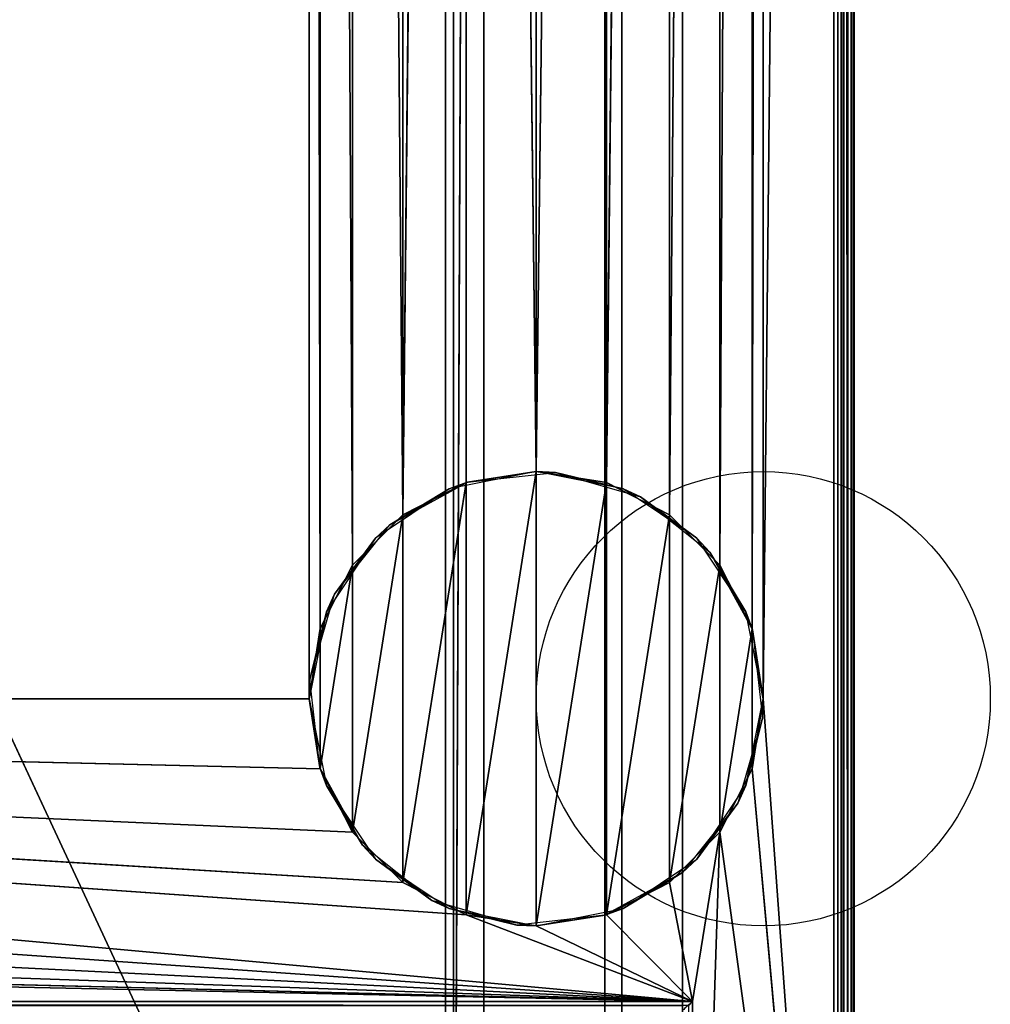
# Model space of a CAD drawing. Header units: millimetres. Extents: x -10 to 414, y -827 to 10.
# Tile 21 of 29: x 317 to 414, y -715 to -618. Entities that reach past the tile are written whole.
import ezdxf

# ---------------------------------------------------------------- set-up
doc = ezdxf.new("R2010")
doc.units = ezdxf.units.MM
doc.header["$MEASUREMENT"] = 0
for name, color, linetype, lineweight in [('0 Misc', 7, 'Continuous', 35), ('10 Raster Images', 7, 'Continuous', 35), ('5 Hatches', 7, 'Continuous', 35)]:
    doc.layers.add(name, color=color, linetype=linetype, lineweight=lineweight)

msp = doc.modelspace()

# ---------------------------------------------------------------- linework, layer by layer
at = {"layer": '0 Misc', "color": 160, "linetype": 'Continuous', "lineweight": 25}
for p, q in [((399, -1, 720), (399, -799, 720)), ((400, -1, 699), (400, -799, 699)), ((400, -799, 719), (400, -1, 719)), ((391, -685, 12), (398, -2, 12)), ((398, -781, 12), (398, -2, 12)), ((399, -2, 13), (399, -781, 13)), ((399, -781, 698), (399, -2, 698)), ((383, -17, 34.5), (383, -715, 34.5)), ((383, -17, 698), (383, -781, 698)), ((383, -781, 13), (383, -17, 698)), ((383, -715.707, 34.207), (383, -17, 698)), ((383, -715.454, 34.391), (383, -17, 698)), ((383, -715.156, 34.488), (383, -17, 698)), ((383, -715, 34.5), (383, -17, 698)), ((23, -59, 93), (360.3, -782.9, 93)), ((346, -685, 12), (346, -59, 12)), ((347.101, -678.047, 12), (346, -59, 12)), ((359.5, -783, 451), (359.5, -59, 451)), ((359.5, -783, 428), (359.5, -59, 428)), ((360.3, -782.9, 93), (360.3, -59.1, 93)), ((360.3, -59.1, 665), (360.3, -782.9, 665)), ((377, -783, 70), (377, -59, 70)), ((377, -783, 93), (377, -59, 70)), ((377, -782.9, 93), (377, -59, 70)), ((377, -781.6, 93), (377, -59, 70)), ((389.899, -678.047, 12), (391, -59, 12)), ((391, -59, 12), (391, -685, 12)), ((360.3, -782.9, 665), (363.3, -60.4, 665)), ((363.3, -781.6, 665), (363.3, -60.4, 665)), ((363.3, -781.6, 94.3), (363.3, -60.4, 94.3)), ((375.3, -60.4, 93), (375.3, -781.6, 93)), ((375.3, -60.4, 94.3), (375.3, -781.6, 94.3)), ((377, -781.6, 93), (377, -60.4, 93)), ((347.101, -678.047, 12), (347.101, -65.953, 12)), ((350.297, -671.775, 12), (347.101, -65.953, 12)), ((386.703, -671.775, 12), (389.899, -65.953, 12)), ((389.899, -678.047, 12), (389.899, -65.953, 12)), ((350.297, -671.775, 12), (350.297, -72.225, 12)), ((355.275, -666.797, 12), (350.297, -72.225, 12)), ((381.725, -666.797, 12), (386.703, -72.225, 12)), ((386.703, -671.775, 12), (386.703, -72.225, 12)), ((355.275, -666.797, 12), (355.275, -77.203, 12)), ((375.453, -663.601, 12), (381.725, -77.203, 12)), ((381.725, -666.797, 12), (381.725, -77.203, 12)), ((355.275, -666.797, 12), (361.547, -80.399, 12)), ((361.547, -663.601, 12), (361.547, -80.399, 12)), ((368.5, -662.5, 12), (361.547, -80.399, 12)), ((368.5, -662.5, 12), (375.453, -80.399, 12)), ((375.453, -663.601, 12), (375.453, -80.399, 12)), ((368.5, -662.5, 12), (368.5, -81.5, 12)), ((361.547, -706.399), (368.5, -662.5)), ((368.5, -707.5), (368.5, -662.5)), ((355.275, -703.203), (361.547, -663.601)), ((361.547, -706.399), (361.547, -663.601)), ((368.5, -707.5), (375.453, -663.601)), ((375.453, -706.399), (375.453, -663.601)), ((350.297, -698.225), (355.275, -666.797)), ((355.275, -703.203), (355.275, -666.797)), ((375.453, -706.399), (381.725, -666.797)), ((381.725, -703.203), (381.725, -666.797)), ((347.101, -691.953), (350.297, -671.775)), ((350.297, -698.225), (350.297, -671.775)), ((381.725, -703.203), (386.703, -671.775)), ((386.703, -698.225), (386.703, -671.775)), ((347.101, -691.953), (347.101, -678.047)), ((386.703, -698.225), (389.899, -678.047)), ((389.899, -691.953), (389.899, -678.047)), ((54, -685, 12), (346, -685, 12)), ((384, -715, 12), (54, -685, 12)), ((361.547, -706.399, 12), (54, -685, 12)), ((355.275, -703.203, 12), (54, -685, 12)), ((350.297, -698.225, 12), (54, -685, 12)), ((347.101, -691.953, 12), (54, -685, 12)), ((398, -781, 12), (391, -685, 12)), ((384, -715, 12), (52.899, -691.953, 12)), ((398, -781, 12), (389.899, -691.953, 12)), ((384, -715, 12), (49.703, -698.225, 12)), ((384, -715, 12), (386.703, -698.225, 12)), ((384, -781, 12), (386.703, -698.225, 12)), ((398, -781, 12), (386.703, -698.225, 12)), ((384, -715, 12), (44.725, -703.203, 12)), ((384, -715, 12), (381.725, -703.203, 12)), ((384, -715, 12), (38.453, -706.399, 12)), ((384, -715, 12), (361.547, -706.399, 12)), ((384, -715, 12), (375.453, -706.399, 12)), ((384, -715, 12), (31.5, -707.5, 12)), ((384, -715, 12), (368.5, -707.5, 12)), ((16, -715, 12), (384, -715, 12)), ((383, -715, 34.5), (17, -715, 34.5)), ((384, -715, 12), (384, -781, 12))]:
    msp.add_line(p, q, dxfattribs=at).dxf.unprotected_set("ltscale", 0)
for centre in [(391, -685), (391, -685, 12)]:
    msp.add_circle(centre, 22.5, dxfattribs=at).dxf.unprotected_set("ltscale", 0)
at = {"layer": '0 Misc', "color": 160, "linetype": 'Continuous', "lineweight": 25, "extrusion": (-0.654654, 0.755929, 0)}
msp.add_arc((177.801, 13, -791.876), 1.414, 270, 0, dxfattribs=at).dxf.unprotected_set("ltscale", 0)
at = {"layer": '0 Misc', "color": 160, "linetype": 'Continuous', "lineweight": 25, "extrusion": (-1, 0, 0)}
msp.add_arc((715, 33.5, -383), 1, 0, 90, dxfattribs=at).dxf.unprotected_set("ltscale", 0)
at = {"layer": '0 Misc', "color": 7, "lineweight": 25}
for points, invisible_edges in [([(399, -1, 698), (399.383, -799, 698.076), (399, -2, 698)], 1), ([(399, -1, 698), (399.383, -1, 698.076), (399.383, -799, 698.076)], 12), ([(399, -1, 720), (399.383, -799, 719.924), (399.383, -1, 719.924)], 1), ([(399, -1, 720), (399, -799, 720), (399.383, -799, 719.924)], 12), ([(399.383, -799, 698.076), (399.707, -1, 698.293), (399.707, -799, 698.293)], 1), ([(399.383, -799, 698.076), (399.383, -1, 698.076), (399.707, -1, 698.293)], 12), ([(399.383, -1, 719.924), (399.707, -799, 719.707), (399.707, -1, 719.707)], 1), ([(399.383, -1, 719.924), (399.383, -799, 719.924), (399.707, -799, 719.707)], 12), ([(399.924, -1, 698.617), (399.707, -799, 698.293), (399.707, -1, 698.293)], 1), ([(399.924, -1, 698.617), (399.924, -799, 698.617), (399.707, -799, 698.293)], 12), ([(399.707, -1, 719.707), (399.924, -799, 719.383), (399.924, -1, 719.383)], 1), ([(399.707, -1, 719.707), (399.707, -799, 719.707), (399.924, -799, 719.383)], 12), ([(400, -1, 699), (399.924, -799, 698.617), (399.924, -1, 698.617)], 1), ([(400, -1, 699), (400, -799, 699), (399.924, -799, 698.617)], 12), ([(400, -799, 719), (399.924, -1, 719.383), (399.924, -799, 719.383)], 1), ([(400, -799, 719), (400, -1, 719), (399.924, -1, 719.383)], 12), ([(400, -799, 719), (400, -1, 699), (400, -1, 719)], 1), ([(400, -799, 719), (400, -799, 699), (400, -1, 699)], 12), ([(398, -781, 12), (398.383, -2, 12.076), (398.383, -781, 12.076)], 1), ([(398, -781, 12), (398, -2, 12), (398.383, -2, 12.076)], 12), ([(398.707, -2, 12.293), (398.383, -781, 12.076), (398.383, -2, 12.076)], 1), ([(398.707, -2, 12.293), (398.707, -781, 12.293), (398.383, -781, 12.076)], 12), ([(398.924, -2, 12.617), (398.707, -781, 12.293), (398.707, -2, 12.293)], 1), ([(398.924, -2, 12.617), (398.924, -781, 12.617), (398.707, -781, 12.293)], 12), ([(399, -2, 13), (398.924, -781, 12.617), (398.924, -2, 12.617)], 1), ([(399, -2, 13), (399, -781, 13), (398.924, -781, 12.617)], 12), ([(399.383, -799, 698.076), (399, -781, 698), (399, -2, 698)], 12), ([(383, -715, 34.5), (17, -17, 34.5), (17, -715, 34.5)], 1), ([(383, -715, 34.5), (383, -17, 34.5), (17, -17, 34.5)], 12), ([(359.5, -783, 451), (40.5, -59, 451), (40.5, -783, 451)], 1), ([(359.5, -783, 451), (359.5, -59, 451), (40.5, -59, 451)], 12), ([(40.5, -783, 428), (359.5, -59, 428), (359.5, -783, 428)], 1), ([(40.5, -783, 428), (40.5, -59, 428), (359.5, -59, 428)], 12), ([(359.5, -783, 428), (359.5, -59, 451), (359.5, -783, 451)], 1), ([(359.5, -783, 428), (359.5, -59, 428), (359.5, -59, 451)], 12), ([(360.3, -782.9, 93), (360.3, -59.1, 665), (360.3, -59.1, 93)], 1), ([(360.3, -782.9, 93), (360.3, -782.9, 665), (360.3, -59.1, 665)], 12), ([(363.3, -60.4, 94.3), (363.3, -781.6, 665), (363.3, -781.6, 94.3)], 1), ([(363.3, -60.4, 94.3), (363.3, -60.4, 665), (363.3, -781.6, 665)], 12), ([(375.3, -781.6, 94.3), (363.3, -60.4, 94.3), (363.3, -781.6, 94.3)], 1), ([(375.3, -781.6, 94.3), (375.3, -60.4, 94.3), (363.3, -60.4, 94.3)], 12), ([(375.3, -781.6, 93), (377, -60.4, 93), (375.3, -60.4, 93)], 1), ([(375.3, -781.6, 93), (377, -781.6, 93), (377, -60.4, 93)], 12), ([(375.3, -781.6, 93), (375.3, -60.4, 94.3), (375.3, -781.6, 94.3)], 1), ([(375.3, -781.6, 93), (375.3, -60.4, 93), (375.3, -60.4, 94.3)], 12), ([(16, -715, 12), (383.617, -715.383, 12.076), (16.383, -715.383, 12.076)], 1), ([(16, -715, 12), (384, -715, 12), (383.617, -715.383, 12.076)], 1), ([(383, -715, 34.5), (17, -715.383, 34.424), (383, -715.383, 34.424)], 1), ([(383, -715, 34.5), (17, -715, 34.5), (17, -715.383, 34.424)], 12), ([(384, -715, 12), (383.617, -781, 12.076), (383.617, -715.383, 12.076)], 1), ([(384, -715, 12), (384, -781, 12), (383.617, -781, 12.076)], 12)]:
    msp.add_3dface(points, dxfattribs=dict(at, invisible_edges=invisible_edges))
for points in [[(391, -59, 12), (398, -2, 12), (391, -685, 12)], [(398, -781, 12), (391, -685, 12), (398, -2, 12)], [(383, -17, 698), (17, -781, 698), (17, -17, 698)], [(17, -781, 698), (383, -17, 698), (383, -781, 698)], [(383, -17, 698), (383, -781, 13), (383, -781, 698)], [(383, -781, 13), (383, -17, 698), (383, -715.707, 34.207)], [(383, -715.707, 34.207), (383, -17, 698), (383, -715.454, 34.391)], [(383, -715.454, 34.391), (383, -17, 698), (383, -715.156, 34.488)], [(383, -715.156, 34.488), (383, -17, 698), (383, -715, 34.5)], [(383, -715, 34.5), (383, -17, 698), (383, -17, 34.5)], [(54, -59, 12), (347.101, -52.047, 12), (54, -685, 12)], [(54, -685, 12), (347.101, -52.047, 12), (346, -59, 12)], [(23, -783, 93), (360.3, -782.9, 93), (23, -59, 93)], [(23, -59, 93), (360.3, -782.9, 93), (360.3, -59.1, 93)], [(377, -59, 70), (23, -783, 70), (23, -59, 70)], [(23, -783, 70), (377, -59, 70), (112.5, -742, 70)], [(54, -685, 12), (346, -59, 12), (346, -685, 12)], [(112.5, -742, 70), (377, -59, 70), (139.5, -742, 70)], [(139.5, -742, 70), (377, -59, 70), (139.5, -764, 70)], [(139.5, -764, 70), (377, -59, 70), (260.5, -742, 70)], [(260.5, -742, 70), (377, -59, 70), (287.5, -742, 70)], [(287.5, -742, 70), (377, -59, 70), (287.5, -764, 70)], [(377, -783, 70), (287.5, -764, 70), (377, -59, 70)], [(346, -59, 12), (347.101, -678.047, 12), (346, -685, 12)], [(347.101, -678.047, 12), (346, -59, 12), (347.101, -65.953, 12)], [(363.3, -60.4, 665), (360.3, -59.1, 665), (360.3, -782.9, 665)], [(377, -59, 70), (377, -783, 93), (377, -783, 70)], [(377, -783, 93), (377, -59, 70), (377, -782.9, 93)], [(377, -782.9, 93), (377, -59, 70), (377, -781.6, 93)], [(377, -781.6, 93), (377, -59, 70), (377, -60.4, 93)], [(389.899, -678.047, 12), (389.899, -65.953, 12), (391, -59, 12)], [(389.899, -678.047, 12), (391, -59, 12), (391, -685, 12)], [(360.3, -782.9, 665), (363.3, -781.6, 665), (363.3, -60.4, 665)], [(347.101, -678.047, 12), (347.101, -65.953, 12), (350.297, -671.775, 12)], [(350.297, -671.775, 12), (347.101, -65.953, 12), (350.297, -72.225, 12)], [(386.703, -671.775, 12), (386.703, -72.225, 12), (389.899, -65.953, 12)], [(386.703, -671.775, 12), (389.899, -65.953, 12), (389.899, -678.047, 12)], [(350.297, -671.775, 12), (350.297, -72.225, 12), (355.275, -666.797, 12)], [(355.275, -666.797, 12), (350.297, -72.225, 12), (355.275, -77.203, 12)], [(381.725, -666.797, 12), (381.725, -77.203, 12), (386.703, -72.225, 12)], [(381.725, -666.797, 12), (386.703, -72.225, 12), (386.703, -671.775, 12)], [(355.275, -666.797, 12), (355.275, -77.203, 12), (361.547, -80.399, 12)], [(375.453, -663.601, 12), (375.453, -80.399, 12), (381.725, -77.203, 12)], [(375.453, -663.601, 12), (381.725, -77.203, 12), (381.725, -666.797, 12)], [(355.275, -666.797, 12), (361.547, -80.399, 12), (361.547, -663.601, 12)], [(361.547, -663.601, 12), (361.547, -80.399, 12), (368.5, -662.5, 12)], [(368.5, -662.5, 12), (361.547, -80.399, 12), (368.5, -81.5, 12)], [(368.5, -662.5, 12), (368.5, -81.5, 12), (375.453, -80.399, 12)], [(368.5, -662.5, 12), (375.453, -80.399, 12), (375.453, -663.601, 12)], [(361.547, -706.399), (361.547, -663.601), (368.5, -662.5)], [(361.547, -706.399), (368.5, -662.5), (368.5, -707.5)], [(368.5, -707.5), (368.5, -662.5), (375.453, -663.601)], [(355.275, -703.203), (355.275, -666.797), (361.547, -663.601)], [(355.275, -703.203), (361.547, -663.601), (361.547, -706.399)], [(368.5, -707.5), (375.453, -663.601), (375.453, -706.399)], [(375.453, -706.399), (375.453, -663.601), (381.725, -666.797)], [(350.297, -698.225), (350.297, -671.775), (355.275, -666.797)], [(350.297, -698.225), (355.275, -666.797), (355.275, -703.203)], [(375.453, -706.399), (381.725, -666.797), (381.725, -703.203)], [(381.725, -703.203), (381.725, -666.797), (386.703, -671.775)], [(347.101, -691.953), (347.101, -678.047), (350.297, -671.775)], [(347.101, -691.953), (350.297, -671.775), (350.297, -698.225)], [(381.725, -703.203), (386.703, -671.775), (386.703, -698.225)], [(386.703, -698.225), (386.703, -671.775), (389.899, -678.047)], [(347.101, -678.047), (347.101, -691.953), (346, -685)], [(386.703, -698.225), (389.899, -678.047), (389.899, -691.953)], [(389.899, -691.953), (389.899, -678.047), (391, -685)], [(384, -715, 12), (52.899, -691.953, 12), (54, -685, 12)], [(384, -715, 12), (54, -685, 12), (361.547, -706.399, 12)], [(361.547, -706.399, 12), (54, -685, 12), (355.275, -703.203, 12)], [(355.275, -703.203, 12), (54, -685, 12), (350.297, -698.225, 12)], [(350.297, -698.225, 12), (54, -685, 12), (347.101, -691.953, 12)], [(347.101, -691.953, 12), (54, -685, 12), (346, -685, 12)], [(398, -781, 12), (389.899, -691.953, 12), (391, -685, 12)], [(384, -715, 12), (49.703, -698.225, 12), (52.899, -691.953, 12)], [(398, -781, 12), (386.703, -698.225, 12), (389.899, -691.953, 12)], [(384, -715, 12), (44.725, -703.203, 12), (49.703, -698.225, 12)], [(384, -715, 12), (381.725, -703.203, 12), (386.703, -698.225, 12)], [(384, -715, 12), (386.703, -698.225, 12), (384, -781, 12)], [(384, -781, 12), (386.703, -698.225, 12), (398, -781, 12)], [(384, -715, 12), (38.453, -706.399, 12), (44.725, -703.203, 12)], [(384, -715, 12), (375.453, -706.399, 12), (381.725, -703.203, 12)], [(384, -715, 12), (31.5, -707.5, 12), (38.453, -706.399, 12)], [(384, -715, 12), (361.547, -706.399, 12), (368.5, -707.5, 12)], [(384, -715, 12), (368.5, -707.5, 12), (375.453, -706.399, 12)], [(16, -715, 12), (31.5, -707.5, 12), (384, -715, 12)]]:
    msp.add_3dface(points, dxfattribs=at)
at = {"layer": '0 Misc', "color": 164, "lineweight": 25}
for points in [[(361.688, -663.556, 12), (368.5, -662.5), (359.89, -664.213)], [(370.412, -662.581, 12), (368.5, -662.5), (361.688, -663.556, 12)], [(370.412, -662.581, 12), (377.11, -664.213), (368.5, -662.5)], [(378.846, -665.02, 12), (377.11, -664.213), (370.412, -662.581, 12)], [(361.688, -663.556, 12), (359.89, -664.213), (354, -667.795, 12)], [(354, -667.795, 12), (359.89, -664.213), (352.59, -669.09)], [(378.846, -665.02, 12), (384.41, -669.09), (377.11, -664.213)], [(385.705, -670.5, 12), (384.41, -669.09), (378.846, -665.02, 12)], [(354, -667.795, 12), (352.59, -669.09), (348.52, -674.654, 12)], [(348.52, -674.654, 12), (352.59, -669.09), (347.713, -676.39)], [(385.705, -670.5, 12), (389.287, -676.39), (384.41, -669.09)], [(389.944, -678.188, 12), (389.287, -676.39), (385.705, -670.5, 12)], [(348.52, -674.654, 12), (347.713, -676.39), (346.081, -683.088, 12)], [(346.081, -683.088, 12), (347.713, -676.39), (346, -685)], [(389.944, -678.188, 12), (391, -685), (389.287, -676.39)], [(390.919, -686.912, 12), (391, -685), (389.944, -678.188, 12)], [(346.081, -683.088, 12), (346, -685), (347.056, -691.812, 12)], [(347.056, -691.812, 12), (346, -685), (347.713, -693.61)], [(390.919, -686.912, 12), (389.287, -693.61), (391, -685)], [(388.48, -695.346, 12), (389.287, -693.61), (390.919, -686.912, 12)], [(347.056, -691.812, 12), (347.713, -693.61), (351.295, -699.5, 12)], [(351.295, -699.5, 12), (347.713, -693.61), (352.59, -700.91)], [(388.48, -695.346, 12), (384.41, -700.91), (389.287, -693.61)], [(383, -702.205, 12), (384.41, -700.91), (388.48, -695.346, 12)], [(351.295, -699.5, 12), (352.59, -700.91), (358.154, -704.98, 12)], [(358.154, -704.98, 12), (352.59, -700.91), (359.89, -705.787)], [(383, -702.205, 12), (377.11, -705.787), (384.41, -700.91)], [(383, -702.205, 12), (375.312, -706.444, 12), (377.11, -705.787)], [(358.154, -704.98, 12), (359.89, -705.787), (366.588, -707.419, 12)], [(359.89, -705.787), (368.5, -707.5), (366.588, -707.419, 12)], [(377.11, -705.787), (375.312, -706.444, 12), (368.5, -707.5)], [(368.5, -707.5), (375.312, -706.444, 12), (366.588, -707.419, 12)]]:
    msp.add_3dface(points, dxfattribs=at)
at = {"layer": '10 Raster Images', "color": 160, "linetype": 'Continuous', "lineweight": 25}
for p, q in [((398, -781, 12), (398, -2, 12)), ((383, -17, 698), (383, -781, 698)), ((383, -715, 34.5), (383, -17, 34.5)), ((383, -781, 698), (383, -17, 698)), ((360.3, -59.1, 93), (360.3, -782.9, 93)), ((360.3, -782.9, 665), (360.3, -59.1, 665)), ((377, -59, 70), (377, -783, 70)), ((377, -783, 70), (377, -59, 70)), ((363.3, -60.4, 665), (363.3, -781.6, 665)), ((377, -781.6, 93), (377, -60.4, 93)), ((368.5, -662.5), (361.547, -663.601)), ((361.547, -663.601, 12), (368.5, -662.5, 12)), ((375.453, -663.601), (368.5, -662.5)), ((368.5, -662.5, 12), (375.453, -663.601, 12)), ((361.547, -663.601), (355.275, -666.797)), ((355.275, -666.797, 12), (361.547, -663.601, 12)), ((381.725, -666.797), (375.453, -663.601)), ((375.453, -663.601, 12), (381.725, -666.797, 12)), ((355.275, -666.797), (350.297, -671.775)), ((350.297, -671.775, 12), (355.275, -666.797, 12)), ((386.703, -671.775), (381.725, -666.797)), ((381.725, -666.797, 12), (386.703, -671.775, 12)), ((350.297, -671.775), (347.101, -678.047)), ((347.101, -678.047, 12), (350.297, -671.775, 12)), ((389.899, -678.047), (386.703, -671.775)), ((386.703, -671.775, 12), (389.899, -678.047, 12)), ((347.101, -678.047), (346, -685)), ((346, -685, 12), (347.101, -678.047, 12)), ((391, -685), (389.899, -678.047)), ((389.899, -678.047, 12), (391, -685, 12)), ((346, -685), (347.101, -691.953)), ((347.101, -691.953, 12), (346, -685, 12)), ((389.899, -691.953), (391, -685)), ((391, -685, 12), (389.899, -691.953, 12)), ((347.101, -691.953), (350.297, -698.225)), ((350.297, -698.225, 12), (347.101, -691.953, 12)), ((386.703, -698.225), (389.899, -691.953)), ((389.899, -691.953, 12), (386.703, -698.225, 12)), ((350.297, -698.225), (355.275, -703.203)), ((355.275, -703.203, 12), (350.297, -698.225, 12)), ((381.725, -703.203), (386.703, -698.225)), ((386.703, -698.225, 12), (381.725, -703.203, 12)), ((355.275, -703.203), (361.547, -706.399)), ((361.547, -706.399, 12), (355.275, -703.203, 12)), ((375.453, -706.399), (381.725, -703.203)), ((381.725, -703.203, 12), (375.453, -706.399, 12)), ((361.547, -706.399), (368.5, -707.5)), ((368.5, -707.5, 12), (361.547, -706.399, 12)), ((368.5, -707.5), (375.453, -706.399)), ((375.453, -706.399, 12), (368.5, -707.5, 12)), ((16, -715, 12), (384, -715, 12)), ((383, -715.156, 34.488), (383, -715, 34.5)), ((383, -715.454, 34.391), (383, -715.156, 34.488)), ((384, -715, 12), (384, -781, 12))]:
    msp.add_line(p, q, dxfattribs=at).dxf.unprotected_set("ltscale", 0)
at = {"layer": '5 Hatches', "color": 7, "lineweight": 25}
for points, invisible_edges in [([(399, -799, 720), (1, -1, 720), (1, -799, 720)], 1), ([(399, -799, 720), (399, -1, 720), (1, -1, 720)], 12), ([(399, -2, 698), (399, -781, 13), (399, -2, 13)], 1), ([(399, -2, 698), (399, -781, 698), (399, -781, 13)], 12)]:
    msp.add_3dface(points, dxfattribs=dict(at, invisible_edges=invisible_edges))

doc.saveas('drawing.dxf')
